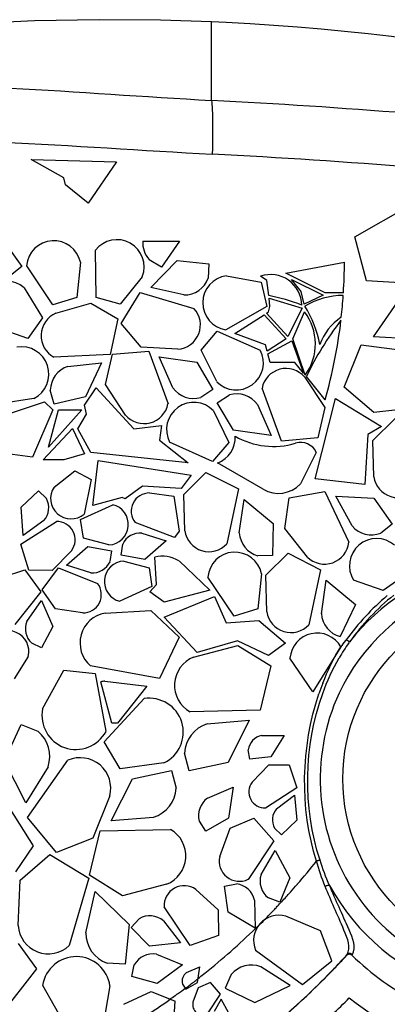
# Model space of a CAD drawing. Header units: millimetres. Extents: x 0 to 297, y 0 to 210.
# Tile 58 of 108: x 209 to 218, y 112 to 135. Entities that reach past the tile are written whole.
import ezdxf

# ---------------------------------------------------------------- set-up
doc = ezdxf.new("R2010")
doc.units = ezdxf.units.MM
doc.header["$LTSCALE"] = 16.335
doc.layers.get('0').update_dxf_attribs({"linetype": 'CONTINUOUS'})
doc.layers.add('08_SURFACES', color=7, linetype='CONTINUOUS')

msp = doc.modelspace()

# ---------------------------------------------------------------- linework, layer by layer
at = {"color": 9, "linetype": 'Continuous'}
for p, q in [((213.653, 133.325), (213.653, 135.205)), ((216.891, 112.827), (216.903, 112.847)), ((217.019, 112.832), (217.03, 112.849))]:
    msp.add_line(p, q, dxfattribs=at)
for points in [[(216.967, 120.349), (216.962, 120.35), (216.956, 120.352), (216.948, 120.355), (216.939, 120.36), (216.929, 120.366), (216.918, 120.372), (216.907, 120.379), (216.896, 120.387), (216.884, 120.395)], [(216.255, 115.111), (216.249, 115.11), (216.241, 115.109), (216.233, 115.107), (216.223, 115.104), (216.214, 115.102), (216.203, 115.099), (216.193, 115.096), (216.182, 115.093), (216.172, 115.089)], [(216.482, 114.504), (216.476, 114.507), (216.467, 114.508), (216.457, 114.507), (216.445, 114.506), (216.433, 114.503), (216.419, 114.499), (216.405, 114.495), (216.392, 114.489), (216.378, 114.483)], [(217.03, 112.849), (217.017, 112.859), (217.004, 112.866), (216.989, 112.871), (216.973, 112.874), (216.958, 112.874), (216.942, 112.871), (216.928, 112.865), (216.915, 112.857), (216.903, 112.847)]]:
    msp.add_lwpolyline(points, dxfattribs=at)
at = {"color": 7, "linetype": 'Continuous'}
msp.add_lwpolyline([(217.019, 112.832), (217.01, 112.84), (217, 112.846), (216.99, 112.851), (216.979, 112.854), (216.967, 112.856), (216.955, 112.857), (216.943, 112.855), (216.931, 112.852), (216.92, 112.848), (216.91, 112.842), (216.9, 112.835), (216.891, 112.827)], dxfattribs=at)
at = {"color": 9, "linetype": 'Continuous'}
msp.add_circle((221.136, 117.061), 4.334, dxfattribs=at)
for centre, radius, start, end in [((204.01, -49.213), 182.792, 85.50098, 86.97603), ((204.562, -42.696), 174.969, 85.42228, 87.01557), ((221.136, 117.061), 5.31, 354.9401, 141.7359), ((221.588, 117.008), 5.796, 129.9281, 144.2448), ((221.618, 117.004), 5.728, 128.857, 144.2781), ((220.683, 117.643), 4.596, 144.394, 149.7354), ((220.559, 117.728), 4.446, 143.8894, 144.3661), ((221.136, 117.061), 5.31, 208.7787, 251.6741), ((203.519, 125.026), 18.096, 316.5538, 317.7002), ((203.482, 125.061), 18.147, 313.8691, 316.5533), ((203.374, 125.201), 18.323, 297.0573, 313.8089)]:
    msp.add_arc(centre, radius, start, end, dxfattribs=at)
at = {"color": 7, "linetype": 'Continuous'}
for centre, radius, start, end in [((203.368, 125.196), 18.327, 316.4936, 317.5529), ((221.407, 117.33), 6.284, 225.7149, 243.5107), ((203.335, 125.227), 18.372, 313.6585, 315.9849), ((203.348, 125.214), 18.353, 315.985, 316.4938)]:
    msp.add_arc(centre, radius, start, end, dxfattribs=at)
at = {"color": 9, "linetype": 'Continuous'}
for points in [[(208.832, 133.621), (210.44, 133.534), (212.045, 133.409), (213.653, 133.325)], [(208.635, 132.326), (210.315, 132.245), (211.993, 132.124), (213.672, 132.036)], [(216.319, 119.11), (216.424, 119.404), (216.555, 119.69), (216.713, 119.959)], [(216.255, 115.111), (215.835, 116.376), (215.87, 117.855), (216.319, 119.11)], [(216.378, 114.483), (216.297, 114.68), (216.234, 114.885), (216.172, 115.089)], [(216.482, 114.504), (216.394, 114.701), (216.323, 114.906), (216.255, 115.111)]]:
    msp.add_open_spline(points, degree=3, dxfattribs=at)
for points, knots in [([(213.653, 133.325), (213.662, 133.257), (213.689, 132.827), (213.681, 132.397), (213.672, 132.036)], [0, 0, 0, 0, 0.159614, 1, 1, 1, 1]), ([(225.633, 115.167), (226.106, 116.304), (226.155, 119.062), (223.315, 121.985), (219.244, 122.121), (217.231, 120.231), (216.712, 119.114)], [0, 0, 0, 0, 0.250039, 0.500026, 0.750013, 1, 1, 1, 1]), ([(216.712, 119.114), (216.361, 118.358), (216.051, 116.629), (216.935, 114.171), (218.914, 112.466), (220.64, 112.137), (221.471, 112.195)], [0, 0, 0, 0, 0.250001, 0.500001, 0.750002, 1, 1, 1, 1]), ([(216.903, 112.847), (217.007, 113.015), (216.738, 113.658), (216.524, 114.131), (216.378, 114.483)], [0, 0, 0, 0, 0.34147, 1, 1, 1, 1]), ([(217.03, 112.849), (217.133, 113.018), (216.857, 113.67), (216.635, 114.148), (216.482, 114.504)], [0, 0, 0, 0, 0.338689, 1, 1, 1, 1])]:
    msp.add_open_spline(points, degree=3, knots=knots, dxfattribs=at)
at = {"color": 7, "linetype": 'Continuous'}
msp.add_open_spline([(205.857, 107.013), (207.721, 107.273), (211.431, 108.4), (214.624, 110.605), (216.018, 111.935)], degree=3, knots=[0, 0, 0, 0, 0.49416, 1, 1, 1, 1], dxfattribs=at)
at = {"layer": '08_SURFACES', "color": 7, "linetype": 'Continuous'}
for p, q in [((210.116, 131.464), (209.33, 131.911)), ((209.33, 131.911), (211.376, 131.853)), ((211.376, 131.853), (210.697, 130.861)), ((210.152, 131.299), (210.116, 131.464)), ((210.697, 130.861), (210.152, 131.299)), ((217.09, 130.054), (218.551, 130.891)), ((217.371, 128.997), (217.09, 130.054)), ((208.666, 129.96), (209.109, 129.339)), ((212.006, 129.953), (212.885, 129.953)), ((212.885, 129.953), (212.452, 129.323)), ((210.887, 128.601), (210.871, 129.731)), ((209.109, 129.339), (208.836, 129.123)), ((209.852, 128.422), (209.223, 129.36)), ((210.51, 129.443), (210.425, 128.602)), ((212.452, 129.323), (212.157, 129.506)), ((212.2, 128.839), (212.833, 129.488)), ((212.833, 129.488), (213.593, 129.41)), ((213.593, 129.41), (213.574, 129.063)), ((215.438, 129.182), (216.84, 129.45)), ((214.011, 129.117), (214.842, 128.967)), ((214.983, 129.009), (214.83, 129.107)), ((216.379, 128.714), (215.438, 129.182)), ((211.995, 129.097), (211.465, 128.439)), ((214.842, 128.967), (214.977, 128.382)), ((215.025, 128.646), (214.983, 129.009)), ((215.805, 128.741), (215.568, 129.033)), ((215.568, 129.033), (216.327, 128.656)), ((218.303, 128.944), (217.371, 128.997)), ((209.165, 128.831), (209.602, 128.108)), ((211.486, 127.975), (211.942, 128.721)), ((211.942, 128.721), (213.233, 128.339)), ((212.991, 128.66), (212.2, 128.839)), ((215.874, 128.441), (215.805, 128.741)), ((216.327, 128.656), (215.874, 128.441)), ((216.816, 128.714), (216.379, 128.714)), ((210.425, 128.602), (209.852, 128.422)), ((209.923, 128.223), (210.764, 128.464)), ((210.764, 128.464), (211.408, 128.086)), ((211.465, 128.439), (210.887, 128.601)), ((215.055, 128.383), (215.032, 128.584)), ((215.032, 128.584), (215.823, 128.345)), ((217.538, 127.659), (218.187, 128.588)), ((214.977, 128.382), (213.994, 127.827)), ((214.214, 127.733), (214.915, 128.186)), ((214.915, 128.186), (215.443, 127.611)), ((214.975, 128.225), (215.021, 128.255)), ((215.486, 127.668), (214.975, 128.225)), ((215.021, 128.255), (215.055, 128.383)), ((215.823, 128.345), (215.486, 127.668)), ((215.604, 127.607), (215.884, 128.255)), ((209.252, 127.62), (208.185, 127.992)), ((209.602, 128.108), (209.252, 127.62)), ((211.408, 128.086), (211.221, 127.232)), ((211.971, 127.407), (211.486, 127.975)), ((213.402, 127.338), (213.79, 127.796)), ((213.79, 127.796), (214.823, 127.338)), ((214.947, 127.461), (214.214, 127.733)), ((214.987, 127.316), (214.947, 127.461)), ((215.443, 127.611), (214.987, 127.316)), ((215.005, 127.252), (215.577, 127.56)), ((215.577, 127.56), (215.858, 126.788)), ((215.898, 126.738), (215.604, 127.607)), ((216.834, 126.448), (217.244, 127.461)), ((217.244, 127.461), (218.914, 127.253)), ((218.55, 127.599), (217.538, 127.659)), ((211.221, 127.232), (209.876, 127.17)), ((211.112, 126.513), (211.282, 127.24)), ((211.282, 127.24), (212.152, 127.316)), ((212.845, 127.36), (211.971, 127.407)), ((212.152, 127.316), (212.611, 126.05)), ((213.778, 126.582), (213.402, 127.338)), ((215.062, 127.043), (215.005, 127.252)), ((210.21, 126.946), (211.016, 127.036)), ((211.016, 127.036), (210.63, 126.216)), ((212.726, 126.435), (212.4, 127.178)), ((212.4, 127.178), (213.298, 127.053)), ((213.298, 127.053), (213.687, 126.396)), ((215.651, 127.043), (215.062, 127.043)), ((215.858, 126.788), (215.651, 127.043)), ((211.593, 125.782), (211.112, 126.513)), ((215.883, 126.695), (216.368, 125.966)), ((216.379, 126.145), (215.927, 126.702)), ((209.886, 126.041), (209.79, 126.375)), ((210.613, 126.017), (210.886, 126.436)), ((210.886, 126.436), (211.788, 125.452)), ((213.687, 126.396), (213.396, 126.204)), ((215.331, 125.158), (214.866, 126.422)), ((217.547, 125.846), (216.834, 126.448)), ((209.396, 126.181), (208.561, 126.051)), ((208.736, 125.792), (209.651, 126.102)), ((209.651, 126.102), (209.852, 125.907)), ((210.63, 126.216), (209.886, 126.041)), ((213.792, 126.071), (214.082, 126.264)), ((214.184, 125.416), (213.792, 126.071)), ((214.753, 126.036), (215.082, 125.295)), ((216.137, 124.252), (216.627, 126.18)), ((216.627, 126.18), (217.73, 125.507)), ((209.852, 125.907), (209.359, 124.77)), ((210.549, 125.907), (209.75, 125.011)), ((209.75, 125.011), (209.987, 125.907)), ((209.987, 125.907), (210.549, 125.907)), ((210.451, 125.452), (210.654, 125.799)), ((210.654, 125.799), (210.613, 126.017)), ((213.698, 125.885), (214.071, 125.127)), ((216.368, 125.966), (216.201, 125.238)), ((218.635, 125.966), (217.547, 125.846)), ((217.524, 125.174), (218.053, 125.701)), ((209.622, 124.711), (210.323, 125.455)), ((210.323, 125.455), (210.611, 124.849)), ((210.759, 124.88), (210.451, 125.452)), ((211.788, 125.452), (212.453, 125.527)), ((212.453, 125.527), (212.406, 125.177)), ((215.082, 125.295), (214.184, 125.416)), ((217.73, 125.507), (217.404, 125.318)), ((212.406, 125.177), (213.096, 124.635)), ((213.681, 124.671), (212.65, 125.134)), ((214.071, 125.127), (213.681, 124.671)), ((216.201, 125.238), (215.331, 125.158)), ((217.404, 125.318), (217.333, 124.116)), ((217.544, 124.299), (217.524, 125.174)), ((209.359, 124.77), (207.311, 125.041)), ((213.096, 124.635), (210.759, 124.88)), ((216.165, 124.887), (215.788, 124.129)), ((210.112, 124.711), (209.622, 124.711)), ((210.611, 124.849), (210.112, 124.711)), ((210.812, 123.61), (210.936, 124.694)), ((210.936, 124.694), (213.169, 124.341)), ((214.891, 124.003), (213.8, 124.633)), ((209.88, 124.052), (210.375, 124.447)), ((210.375, 124.447), (210.772, 124.235)), ((212.991, 123.879), (213.521, 124.406)), ((213.521, 124.406), (214.3, 124.009)), ((210.772, 124.235), (210.6, 123.406)), ((213.169, 124.341), (212.93, 124.019)), ((217.333, 124.116), (216.137, 124.252)), ((209.089, 123.57), (209.508, 123.961)), ((209.508, 123.961), (209.695, 123.779)), ((211.998, 124.074), (211.587, 123.774)), ((212.93, 124.019), (211.998, 124.074)), ((212.171, 123.914), (212.747, 123.838)), ((214.3, 124.009), (214.018, 122.692)), ((215.514, 123.8), (216.374, 123.952)), ((216.374, 123.952), (216.943, 122.731)), ((211.516, 123.808), (210.812, 123.61)), ((211.587, 123.774), (211.516, 123.808)), ((212.747, 123.838), (212.878, 122.998)), ((213.012, 123.004), (212.991, 123.879)), ((214.32, 122.959), (214.437, 123.761)), ((214.437, 123.761), (215.132, 123.179)), ((215.408, 123.061), (215.514, 123.8)), ((217.024, 123.124), (216.635, 123.836)), ((216.635, 123.836), (217.541, 123.789)), ((217.541, 123.789), (217.984, 123.168)), ((209.142, 122.892), (209.089, 123.57)), ((210.517, 123.275), (211.285, 123.632)), ((209.082, 122.689), (209.935, 123.229)), ((209.634, 123.251), (209.142, 122.892)), ((210.583, 122.83), (210.517, 123.275)), ((212.767, 122.843), (211.823, 123.204)), ((212.878, 122.998), (212.767, 122.843)), ((215.132, 123.179), (215.114, 122.416)), ((215.952, 122.375), (215.408, 123.061)), ((217.984, 123.168), (217.711, 122.952)), ((211.196, 122.669), (210.583, 122.83)), ((211.985, 122.95), (212.567, 122.77)), ((212.567, 122.77), (212.055, 122.322)), ((209.278, 122.063), (209.082, 122.689)), ((210.296, 122.526), (209.838, 122.056)), ((210.179, 122.186), (210.693, 122.631)), ((210.693, 122.631), (211.258, 122.525)), ((211.258, 122.525), (211.22, 122.267)), ((211.491, 122.425), (211.525, 122.683)), ((212.055, 122.322), (211.491, 122.425)), ((211.55, 122.28), (212.162, 122.116)), ((212.339, 121.723), (212.292, 122.373)), ((212.875, 122.283), (213.61, 121.584)), ((215.114, 122.416), (214.766, 122.408)), ((214.96, 121.941), (215.49, 122.468)), ((215.49, 122.468), (216.269, 122.071)), ((208.644, 121.897), (209.176, 122.074)), ((209.176, 122.074), (209.566, 121.547)), ((209.838, 122.056), (209.278, 122.063)), ((209.593, 121.592), (209.984, 122.118)), ((209.984, 122.118), (210.922, 121.745)), ((210.759, 122.002), (210.179, 122.186)), ((212.162, 122.116), (212.226, 121.671)), ((216.269, 122.071), (215.987, 120.754)), ((218.419, 122.032), (217.769, 121.574)), ((214.195, 120.957), (213.566, 121.895)), ((214.853, 121.977), (214.768, 121.137)), ((214.981, 121.066), (214.96, 121.941)), ((216.289, 121.02), (216.406, 121.823)), ((216.406, 121.823), (217.102, 121.241)), ((217.769, 121.574), (217.06, 121.821)), ((209.915, 121.135), (209.593, 121.592)), ((212.226, 121.671), (211.457, 121.317)), ((212.172, 121.547), (212.339, 121.723)), ((213.61, 121.584), (212.515, 121.293)), ((209.566, 121.547), (208.937, 120.757)), ((209.228, 120.834), (209.576, 121.334)), ((209.576, 121.334), (209.848, 120.711)), ((212.515, 121.293), (212.172, 121.547)), ((212.517, 120.939), (213.729, 121.428)), ((213.729, 121.428), (214.006, 120.797)), ((210.565, 121.04), (209.915, 121.135)), ((211.103, 121.036), (212.197, 121.095)), ((212.197, 121.095), (212.875, 120.454)), ((214.768, 121.137), (214.195, 120.957)), ((217.102, 121.241), (216.735, 120.47)), ((213.312, 120.093), (212.517, 120.939)), ((214.006, 120.797), (214.787, 120.859)), ((214.787, 120.859), (215.428, 120.317)), ((209.848, 120.711), (209.58, 120.205)), ((212.875, 120.454), (212.408, 119.465)), ((209.58, 120.205), (209.344, 120.315)), ((213.225, 119.98), (214.283, 120.259)), ((214.28, 120.366), (213.312, 120.093)), ((215.017, 120.018), (214.28, 120.366)), ((214.283, 120.259), (215.077, 119.769)), ((215.428, 120.317), (215.017, 120.018)), ((216.753, 120.224), (216.08, 119.145)), ((209.258, 119.997), (208.92, 119.461)), ((216.08, 119.145), (215.535, 119.956)), ((209.605, 118.739), (210.117, 119.663)), ((210.117, 119.663), (210.864, 119.587)), ((212.408, 119.465), (210.752, 119.767)), ((215.077, 119.769), (214.821, 118.707)), ((210.864, 119.587), (211.124, 118.2)), ((211.262, 118.393), (210.998, 119.386)), ((211.096, 119.401), (212.102, 119.285)), ((212.102, 119.285), (211.401, 118.394)), ((211.08, 117.946), (212.037, 118.984)), ((214.821, 118.707), (213.138, 118.666)), ((208.692, 117.495), (209.09, 118.363)), ((209.09, 118.363), (209.493, 118.201)), ((211.401, 118.394), (211.262, 118.393)), ((213.549, 118.377), (214.559, 118.468)), ((214.559, 118.468), (214.054, 117.453)), ((214.855, 118.101), (215.392, 118.098)), ((215.392, 118.098), (215.075, 117.589)), ((211.465, 117.302), (211.08, 117.946)), ((213.121, 117.254), (213.01, 117.674)), ((214.573, 117.53), (214.536, 117.757)), ((215.075, 117.589), (214.573, 117.53)), ((209.204, 116.484), (208.692, 117.495)), ((209.735, 117.349), (209.204, 116.484)), ((209.24, 116.132), (210.212, 117.506)), ((212.511, 117.443), (211.465, 117.302)), ((214.054, 117.453), (213.121, 117.254)), ((214.625, 116.979), (215.024, 117.397)), ((215.024, 117.397), (215.518, 117.396)), ((215.518, 117.396), (215.697, 116.846)), ((211.76, 117.065), (212.694, 117.26)), ((212.694, 117.26), (212.804, 116.839)), ((211.25, 116.053), (211.76, 117.065)), ((213.558, 116.6), (214.174, 116.864)), ((214.174, 116.864), (214.064, 116.122)), ((215.697, 116.846), (214.949, 116.362)), ((211.214, 116.652), (210.807, 115.636)), ((215.214, 116.345), (215.645, 116.666)), ((215.645, 116.666), (215.698, 116.068)), ((208.816, 116.346), (209.381, 115.454)), ((209.939, 115.292), (209.24, 116.132)), ((212.26, 116.138), (211.25, 116.053)), ((214.064, 116.122), (213.518, 115.805)), ((213.518, 115.805), (213.362, 116.047)), ((214.101, 115.877), (214.668, 116.121)), ((214.668, 116.121), (215.147, 115.579)), ((215.698, 116.068), (215.332, 115.72)), ((210.727, 114.754), (210.987, 115.815)), ((210.987, 115.815), (212.671, 115.848)), ((213.852, 115.198), (214.101, 115.877)), ((215.332, 115.72), (215.165, 115.879)), ((209.381, 115.454), (208.957, 114.835)), ((210.807, 115.636), (209.939, 115.292)), ((215.147, 115.579), (214.53, 114.652)), ((209.069, 114.635), (209.776, 115.244)), ((209.776, 115.244), (210.712, 114.68)), ((214.843, 114.765), (215.177, 115.347)), ((215.177, 115.347), (215.535, 114.688)), ((211.519, 114.26), (210.727, 114.754)), ((209.016, 113.542), (209.069, 114.635)), ((210.712, 114.68), (210.243, 113.063)), ((212.578, 114.534), (211.519, 114.26)), ((213.967, 114.488), (214.25, 114.541)), ((214.053, 113.863), (213.967, 114.488)), ((215.535, 114.688), (215.289, 114.107)), ((210.643, 113.367), (210.861, 114.358)), ((210.861, 114.358), (211.676, 113.57)), ((213.279, 114.411), (213.812, 113.922)), ((214.687, 114.151), (214.698, 113.48)), ((215.289, 114.107), (215.019, 114.206)), ((213.14, 113.067), (212.516, 113.99)), ((213.812, 113.922), (213.823, 113.304)), ((214.698, 113.48), (214.053, 113.863)), ((216.266, 113.417), (215.433, 113.77)), ((211.676, 113.57), (211.584, 112.62)), ((211.724, 113.495), (211.919, 113.707)), ((212.503, 113.658), (212.914, 113.128)), ((212.168, 113.047), (211.724, 113.495)), ((213.823, 113.304), (213.14, 113.067)), ((216.537, 112.695), (216.266, 113.417)), ((209.023, 113.115), (209.459, 112.504)), ((212.914, 113.128), (212.168, 113.047)), ((212.332, 112.855), (212.955, 112.606)), ((214.711, 112.955), (215.832, 112.13)), ((211.584, 112.62), (211.15, 112.641)), ((211.743, 112.321), (211.803, 112.602)), ((212.955, 112.606), (212.353, 112.159)), ((215.832, 112.13), (216.537, 112.695)), ((209.459, 112.504), (208.59, 111.392)), ((213.058, 112.422), (213.373, 112.558)), ((213.317, 112.178), (213.373, 112.558)), ((214.125, 112.372), (213.985, 112.041)), ((215.54, 112.106), (214.834, 112.558)), ((212.353, 112.159), (211.743, 112.321)), ((212.958, 112.139), (213.038, 112.016)), ((213.038, 112.016), (213.317, 112.178)), ((213.627, 112.177), (213.336, 112.052)), ((213.872, 111.9), (213.627, 112.177)), ((210.308, 110.883), (209.607, 112.108)), ((211.22, 112.096), (211.038, 111.055)), ((211.549, 111.656), (212.205, 111.96)), ((212.205, 111.96), (212.779, 111.731)), ((213.336, 112.052), (213.208, 111.705)), ((213.556, 111.425), (213.872, 111.9)), ((213.985, 112.041), (214.696, 111.698)), ((214.696, 111.698), (215.54, 112.106)), ((212.734, 111.01), (212.779, 111.731)), ((213.887, 111.781), (213.716, 111.483)), ((214.07, 111.444), (213.887, 111.781))]:
    msp.add_line(p, q, dxfattribs=at)
at = {"layer": '08_SURFACES', "color": 9, "linetype": 'Continuous'}
for p, q in [((215.209, 113.981), (215.231, 114.005)), ((215.21, 113.981), (215.232, 114.005)), ((214.766, 113.529), (214.777, 113.541)), ((214.92, 113.683), (214.936, 113.699)), ((214.92, 113.683), (214.937, 113.699)), ((213.464, 112.382), (213.494, 112.406)), ((213.464, 112.381), (213.495, 112.405))]:
    msp.add_line(p, q, dxfattribs=at)
at = {"layer": '08_SURFACES', "color": 7, "linetype": 'Continuous'}
for points in [[(213.653, 135.205), (212.43, 135.245), (210.961, 135.258), (209.414, 135.231), (207.757, 135.155), (206.021, 135.024), (204.294, 134.84), (202.617, 134.609), (200.976, 134.333), (199.655, 134.075)], [(218.19, 134.826), (217.968, 134.853), (217.407, 134.918), (216.844, 134.977), (216.28, 135.03), (215.714, 135.078), (215.147, 135.121), (214.578, 135.158), (214.008, 135.189), (213.653, 135.205)]]:
    msp.add_lwpolyline(points, dxfattribs=at)
at = {"layer": '08_SURFACES', "color": 9, "linetype": 'Continuous'}
msp.add_lwpolyline([(214.702, 113.474), (214.716, 113.485), (214.73, 113.496), (214.743, 113.507), (214.755, 113.518), (214.766, 113.529)], dxfattribs=at)
at = {"layer": '08_SURFACES', "color": 7, "linetype": 'Continuous'}
for centre, radius, start, end in [((209.872, 129.308), 0.652, 11.8982, 175.4361), ((211.387, 129.333), 0.652, 338.831, 142.3688), ((212.617, 129.911), 0.613, 176.0526, 221.2988), ((204.56, 129.479), 12.28, 356.427, 359.8619), ((214.096, 128.471), 0.652, 97.4852, 261.0231), ((215.074, 128.404), 0.744, 1.1467, 109.0706), ((208.736, 128.34), 0.652, 48.8126, 212.3505), ((212.999, 129.273), 0.613, 269.2763, 339.9531), ((214.066, 123.8), 4.94, 69.2325, 78.812), ((216.834, 126.787), 1.862, 90.6937, 120.4941), ((204.56, 129.479), 12.28, 353.6646, 356.1195), ((210.152, 127.685), 0.584, 113.0892, 241.8249), ((212.804, 127.943), 0.584, 273.9985, 42.7343), ((214.877, 127.487), 1.267, 323.7464, 37.3095), ((213.759, 127.026), 2.53, 10.0867, 32.6521), ((222.635, 123.514), 7.426, 142.3257, 154.5765), ((217.489, 127.026), 1.316, 123.396, 160.3188), ((204.56, 129.479), 12.28, 344.2454, 353.327), ((209.104, 126.764), 0.652, 296.5759, 100.1137), ((214.246, 127.035), 0.652, 224.1482, 27.6861), ((210.403, 126.365), 0.613, 108.367, 179.0437), ((215.44, 126.314), 0.584, 40.6647, 169.4005), ((213.224, 126.793), 0.613, 215.6652, 286.3419), ((214.257, 125.677), 0.613, 35.9393, 106.6161), ((212.037, 126.16), 0.584, 220.3873, 349.1231), ((213.228, 125.434), 0.652, 43.874, 207.4119), ((213.561, 125.249), 0.662, 291.211, 2.3828), ((215.139, 126.853), 1.824, 239.7996, 286.8878), ((215.79, 124.711), 0.415, 25.1701, 106.8878), ((218.122, 124.385), 0.584, 188.4115, 317.1473), ((210.286, 123.781), 0.489, 146.3156, 309.8535), ((212.167, 123.475), 0.438, 89.5441, 218.2186), ((215.259, 124.64), 0.736, 239.9804, 316.0061), ((209.292, 123.558), 0.46, 318.1067, 28.7835), ((211.171, 123.157), 0.489, 272.9786, 76.5165), ((209.947, 122.791), 0.438, 322.8389, 91.517), ((213.59, 123.09), 0.584, 188.4115, 317.1473), ((217.489, 123.523), 0.613, 220.6037, 291.2805), ((211.943, 122.493), 0.46, 84.7697, 155.4465), ((214.931, 122.998), 0.613, 183.6893, 254.3869), ((216.362, 122.791), 0.584, 225.4298, 354.1655), ((217.611, 122.169), 0.652, 48.8126, 212.3505), ((214.216, 121.843), 0.652, 11.8982, 175.4361), ((210.803, 122.46), 0.46, 264.4956, 335.1723), ((211.573, 121.792), 0.489, 92.7045, 256.2423), ((212.474, 121.63), 0.766, 58.4996, 103.7962), ((210.575, 121.478), 0.438, 268.7808, 37.4589), ((211.232, 120.317), 0.73, 100.1485, 228.8623), ((215.559, 121.151), 0.584, 188.4115, 317.1473), ((216.9, 121.06), 0.613, 183.6893, 254.3793), ((208.785, 120.12), 0.489, 345.4063, 148.9442), ((209.652, 120.656), 0.46, 157.1974, 227.8742), ((216.185, 119.904), 0.652, 29.3398, 175.4361), ((213.497, 119.302), 0.73, 111.8768, 240.5907), ((211.168, 118.639), 0.766, 95.4139, 102.8062), ((212.162, 118.179), 0.815, 295.3511, 98.889), ((210.404, 118.579), 0.815, 168.6881, 332.226), ((213.775, 117.645), 0.766, 107.1422, 177.819), ((209.013, 117.605), 0.766, 340.4793, 51.156), ((214.937, 117.704), 0.405, 101.7577, 172.4344), ((210.508, 116.838), 0.73, 345.2139, 113.9277), ((212.038, 116.872), 0.766, 286.8681, 357.5448), ((214.935, 116.748), 0.386, 143.3136, 272.1397), ((213.849, 116.185), 0.507, 125.1589, 195.8986), ((215.519, 116.078), 0.405, 138.6721, 209.3471), ((212.309, 115.213), 0.73, 291.6027, 60.3165), ((214.322, 115.088), 0.483, 166.8062, 295.589), ((215.325, 114.61), 0.507, 162.1362, 232.7983), ((212.999, 114.017), 0.483, 54.5336, 183.2726), ((214.194, 114.038), 0.507, 12.9055, 83.5823), ((212.176, 113.271), 0.507, 49.8199, 120.4966), ((215.268, 113.189), 0.604, 74.1319, 202.8454), ((209.745, 113.597), 0.73, 184.3044, 313.0182), ((211.409, 113.361), 0.766, 179.5699, 250.2467), ((212.246, 112.356), 0.507, 80.2031, 150.8986), ((210.412, 111.985), 0.815, 7.7788, 171.3167), ((214.611, 111.965), 0.633, 69.3879, 140.0677), ((213.207, 112.21), 0.259, 125.0985, 195.8986), ((213.449, 111.648), 0.247, 166.8043, 295.5807), ((203.303, 125.262), 19.166, 311.9899, 315.4224), ((221.136, 117.061), 6.712, 231.4621, 287.3242)]:
    msp.add_arc(centre, radius, start, end, dxfattribs=at)
at = {"layer": '08_SURFACES', "color": 9, "linetype": 'Continuous'}
for centre, radius, start, end in [((215.209, 121.601), 2.064, 323.6272, 324.2599), ((221.278, 117.392), 5.331, 158.4305, 161.3709), ((203.158, 125.416), 16.613, 319.0768, 321.5657), ((203.044, 125.514), 16.764, 318.2257, 319.0794), ((203.004, 125.55), 16.818, 317.1683, 318.2258), ((202.986, 125.567), 16.842, 316.6467, 317.1685), ((202.966, 125.586), 16.869, 315.2023, 316.1345), ((202.975, 125.577), 16.857, 316.1346, 316.5348), ((202.947, 125.605), 16.901, 314.3589, 314.6385), ((202.951, 125.6), 16.895, 314.6385, 315.2024), ((202.927, 125.627), 16.926, 308.6341, 314.1099), ((202.903, 125.656), 16.964, 307.9336, 308.5036), ((202.899, 125.661), 16.975, 306.8339, 307.2648), ((202.898, 125.661), 16.975, 307.2648, 307.7008), ((202.899, 125.66), 16.974, 307.7008, 307.9208), ((202.91, 125.648), 16.953, 305.6041, 305.8547), ((202.907, 125.651), 16.958, 305.8547, 306.6169), ((202.9, 125.659), 16.973, 306.6203, 306.8339), ((202.889, 125.677), 16.993, 300.0776, 305.1189), ((202.912, 125.645), 16.95, 305.1082, 305.6041)]:
    msp.add_arc(centre, radius, start, end, dxfattribs=at)
for points in [[(216.756, 120.219), (216.792, 120.273), (216.833, 120.324), (216.871, 120.377)], [(216.321, 119.352), (216.44, 119.654), (216.579, 119.95), (216.755, 120.222)], [(216.172, 115.089), (215.764, 116.361), (215.8, 117.83), (216.227, 119.095)]]:
    msp.add_open_spline(points, degree=3, dxfattribs=at)

doc.saveas('drawing.dxf')
